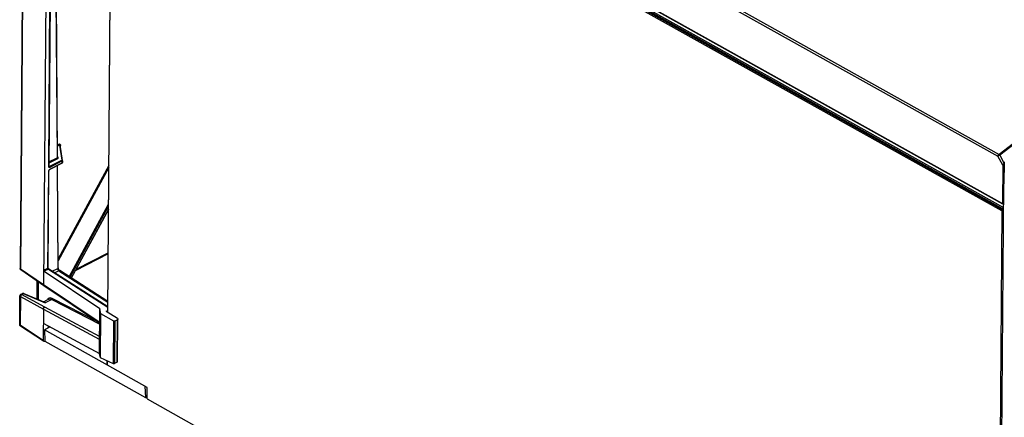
# Model space of a CAD drawing. Extents: x 0 to 420, y 0 to 297.
# Tile 35 of 51: x 350 to 377, y 89 to 100. Entities that reach past the tile are written whole.
import ezdxf

# ---------------------------------------------------------------- set-up
doc = ezdxf.new("R2010")
doc.units = 0
doc.header["$LTSCALE"] = 23.1
doc.layers.get('0').update_dxf_attribs({"linetype": 'CONTINUOUS'})
doc.layers.add('DATUM_AXIS', color=7, linetype='CONTINUOUS')
doc.layers.add('ROUNDS', color=7, linetype='CONTINUOUS')

msp = doc.modelspace()

# ---------------------------------------------------------------- linework, layer by layer
at = {"color": 7, "linetype": 'CONTINUOUS'}
for p, q in [((350.306, 107.393), (350.198, 92.875)), ((350.947, 106.932), (350.838, 92.427)), ((351.019, 100.188), (350.985, 95.664)), ((351.221, 95.919), (351.193, 100.299)), ((351.353, 95.823), (351.29, 96.252)), ((351.353, 95.823), (351.353, 95.824)), ((351.353, 95.82), (351.353, 95.769)), ((377.091, 95.792), (377.078, 95.192)), ((350.964, 92.892), (350.984, 95.546)), ((351.002, 95.576), (351.342, 95.751)), ((351.241, 92.894), (351.223, 95.69)), ((351.352, 95.762), (351.353, 95.765)), ((351.353, 95.765), (351.353, 95.769)), ((377.02, 87.414), (377.078, 95.192)), ((352.611, 94.486), (351.597, 92.612)), ((350.204, 92.851), (350.2, 92.859)), ((350.848, 92.404), (350.219, 92.834)), ((350.972, 92.87), (350.969, 92.874)), ((352.591, 91.824), (350.981, 92.86)), ((350.854, 92.799), (352.375, 91.778)), ((352.592, 91.972), (351.282, 92.815)), ((350.66, 92.043), (350.664, 92.529)), ((352.368, 91.382), (350.848, 92.404)), ((350.848, 92.404), (350.848, 92.404)), ((350.186, 91.342), (350.192, 92.124)), ((350.219, 92.168), (350.26, 92.189)), ((350.302, 92.19), (350.848, 91.966)), ((350.977, 92.035), (350.844, 91.967)), ((350.833, 91.76), (350.827, 90.908)), ((352.366, 90.553), (352.375, 91.778)), ((352.407, 91.636), (352.375, 91.778)), ((352.398, 90.429), (352.407, 91.636)), ((352.759, 91.437), (352.407, 91.636)), ((352.55, 91.71), (352.59, 91.73)), ((352.55, 91.71), (352.858, 91.512)), ((352.863, 90.327), (352.872, 91.492)), ((350.192, 91.318), (350.188, 91.326)), ((350.837, 90.883), (350.208, 91.3)), ((350.83, 91.379), (352.366, 90.553)), ((350.96, 91.309), (350.96, 91.245)), ((352.37, 91.373), (352.367, 91.386)), ((352.372, 91.36), (352.37, 91.373)), ((352.857, 91.472), (352.787, 91.436)), ((350.865, 91.195), (350.877, 90.884)), ((350.862, 90.884), (350.877, 90.891)), ((350.877, 90.884), (353.621, 89.35)), ((352.398, 90.429), (352.366, 90.553)), ((352.751, 90.272), (352.398, 90.429)), ((352.848, 90.309), (352.778, 90.273)), ((353.609, 89.66), (353.621, 89.35)), ((353.669, 89.307), (353.671, 89.625)), ((353.621, 89.35), (353.669, 89.375)), ((353.669, 89.307), (357.118, 87.379))]:
    msp.add_line(p, q, dxfattribs=at)
at = {"color": 9, "linetype": 'CONTINUOUS'}
for p, q in [((350.319, 107.384), (350.21, 92.858)), ((350.979, 95.657), (351.013, 100.18)), ((351.178, 100.291), (351.206, 95.899)), ((351.219, 96.252), (351.26, 96.273)), ((351.273, 96.248), (351.219, 96.22)), ((351.273, 96.248), (351.334, 95.837)), ((351.293, 96.256), (351.297, 96.258)), ((351.297, 96.258), (351.296, 96.212)), ((350.986, 95.786), (351.206, 95.899)), ((351.219, 95.875), (350.986, 95.754)), ((350.994, 95.662), (351.334, 95.837)), ((351.347, 95.813), (351.007, 95.638)), ((351.221, 95.928), (351.222, 95.928)), ((351.236, 95.915), (351.222, 95.928)), ((351.347, 95.761), (351.347, 95.813)), ((351.353, 95.82), (351.353, 95.818)), ((350.958, 92.884), (350.978, 95.538)), ((350.982, 95.557), (350.978, 95.538)), ((350.979, 95.657), (350.984, 95.661)), ((350.993, 95.575), (350.982, 95.557)), ((350.984, 95.661), (350.985, 95.664)), ((350.987, 95.661), (350.984, 95.662)), ((350.994, 95.662), (350.985, 95.668)), ((350.994, 95.662), (350.987, 95.661)), ((351.007, 95.586), (350.993, 95.575)), ((351.007, 95.586), (351.347, 95.761)), ((351.207, 95.682), (351.225, 92.875)), ((352.62, 95.691), (351.239, 93.137)), ((352.62, 95.632), (351.239, 93.08)), ((351.342, 95.751), (351.345, 95.754)), ((351.345, 95.754), (351.346, 95.756)), ((351.346, 95.756), (351.347, 95.758)), ((351.347, 95.758), (351.347, 95.761)), ((351.54, 92.649), (352.612, 94.632)), ((351.563, 92.634), (352.612, 94.573)), ((352.611, 94.495), (351.594, 92.614)), ((352.602, 93.273), (351.706, 92.812)), ((351.729, 92.856), (352.602, 93.305)), ((350.838, 92.427), (350.21, 92.858)), ((350.841, 92.824), (350.958, 92.884)), ((350.971, 92.86), (350.854, 92.799)), ((350.971, 92.86), (352.591, 91.817)), ((351.077, 92.798), (351.225, 92.875)), ((351.257, 92.814), (351.143, 92.756)), ((351.257, 92.814), (352.592, 91.955)), ((350.691, 92.511), (350.687, 92.032)), ((352.361, 91.405), (350.838, 92.427)), ((350.204, 92.106), (350.198, 91.324)), ((350.204, 92.106), (350.833, 91.76)), ((350.281, 92.187), (350.24, 92.166)), ((350.869, 91.821), (350.24, 92.166)), ((350.281, 92.187), (350.885, 91.939)), ((351.06, 92.029), (350.885, 91.939)), ((351.06, 92.029), (352.372, 91.356)), ((352.323, 91.412), (351.074, 92.054)), ((350.833, 91.76), (352.357, 90.939)), ((352.369, 91.013), (350.869, 91.821)), ((350.827, 90.908), (350.198, 91.324)), ((351.013, 91.273), (351.015, 91.28)), ((352.361, 91.405), (352.364, 91.388)), ((352.364, 91.388), (352.368, 91.383)), ((352.751, 90.272), (352.759, 91.437)), ((352.787, 91.436), (352.778, 90.273)), ((352.848, 90.309), (352.857, 91.472)), ((352.369, 90.979), (352.367, 90.975))]:
    msp.add_line(p, q, dxfattribs=at)
for points in [[(351.26, 96.273), (351.275, 96.278), (351.286, 96.276), (351.294, 96.269), (351.297, 96.258)], [(351.273, 96.248), (351.267, 96.255), (351.262, 96.263), (351.26, 96.273)], [(351.273, 96.248), (351.277, 96.252), (351.28, 96.254), (351.283, 96.256), (351.286, 96.256), (351.288, 96.256), (351.289, 96.255), (351.29, 96.253), (351.29, 96.252)], [(351.29, 96.251), (351.291, 96.253), (351.293, 96.256)], [(351.221, 95.918), (351.219, 95.911), (351.206, 95.899)], [(351.219, 95.875), (351.213, 95.881), (351.208, 95.889), (351.206, 95.899)], [(351.219, 95.875), (351.235, 95.887), (351.241, 95.901), (351.236, 95.915)], [(351.344, 95.827), (351.341, 95.831), (351.337, 95.834), (351.334, 95.837)], [(351.334, 95.837), (351.34, 95.836), (351.346, 95.834), (351.35, 95.83)], [(351.347, 95.813), (351.347, 95.817), (351.346, 95.822), (351.344, 95.827)], [(351.353, 95.818), (351.351, 95.815), (351.347, 95.813)], [(351.35, 95.83), (351.352, 95.827), (351.353, 95.824), (351.353, 95.824)], [(350.984, 95.546), (350.983, 95.543), (350.978, 95.538)], [(351.007, 95.638), (350.993, 95.635), (350.983, 95.642), (350.979, 95.657)], [(351.007, 95.638), (351.006, 95.647), (351.001, 95.656), (350.994, 95.662)], [(351.007, 95.586), (351.005, 95.579), (351.002, 95.576)], [(351.347, 95.761), (351.351, 95.764), (351.353, 95.767), (351.353, 95.769)], [(350.198, 92.875), (350.199, 92.87), (350.21, 92.858)], [(350.21, 92.858), (350.214, 92.839), (350.219, 92.834)], [(350.964, 92.892), (350.963, 92.889), (350.958, 92.884)], [(350.958, 92.884), (350.96, 92.875), (350.964, 92.866), (350.971, 92.86)], [(350.971, 92.86), (350.978, 92.861), (350.981, 92.86)], [(351.225, 92.875), (351.238, 92.886), (351.241, 92.894)], [(351.225, 92.875), (351.23, 92.852), (351.241, 92.83), (351.257, 92.814)], [(351.282, 92.815), (351.275, 92.818), (351.257, 92.814)], [(350.204, 92.106), (350.193, 92.118), (350.192, 92.124)], [(350.24, 92.166), (350.222, 92.152), (350.209, 92.13), (350.204, 92.106)], [(350.219, 92.168), (350.224, 92.169), (350.24, 92.166)], [(350.281, 92.187), (350.264, 92.19), (350.26, 92.189)], [(350.302, 92.19), (350.298, 92.191), (350.281, 92.187)], [(350.988, 92.063), (350.957, 92.039), (350.947, 92.02)], [(350.977, 92.035), (350.982, 92.038), (351.019, 92.043), (351.06, 92.029)], [(351.074, 92.054), (351.029, 92.068), (350.988, 92.063)], [(351.074, 92.054), (351.073, 92.044), (351.068, 92.035), (351.06, 92.029)], [(350.848, 91.967), (350.855, 91.968), (350.864, 91.964), (350.874, 91.954), (350.885, 91.939)], [(350.848, 91.966), (350.853, 91.963), (350.868, 91.953), (350.885, 91.939)], [(350.186, 91.342), (350.187, 91.336), (350.198, 91.324)], [(350.198, 91.324), (350.203, 91.306), (350.208, 91.3)], [(352.367, 90.975), (352.36, 90.957), (352.357, 90.939)]]:
    msp.add_lwpolyline(points, dxfattribs=at)
at = {"color": 7, "linetype": 'CONTINUOUS'}
for points in [[(351.353, 95.82), (351.353, 95.821), (351.353, 95.823), (351.353, 95.823)], [(350.984, 95.546), (350.984, 95.548), (350.985, 95.552), (350.986, 95.555), (350.988, 95.559), (350.99, 95.563), (350.992, 95.567), (350.995, 95.57), (350.997, 95.573), (351, 95.575), (351.002, 95.576)], [(350.986, 95.66), (350.985, 95.661), (350.985, 95.663), (350.985, 95.664)], [(351.342, 95.751), (351.345, 95.753), (351.348, 95.756)], [(351.348, 95.756), (351.35, 95.758), (351.352, 95.762)], [(350.2, 92.859), (350.198, 92.867), (350.198, 92.875)], [(350.219, 92.834), (350.214, 92.838), (350.208, 92.844), (350.204, 92.851)], [(350.841, 92.824), (350.843, 92.815), (350.847, 92.806), (350.854, 92.799)], [(350.969, 92.874), (350.967, 92.878), (350.966, 92.882), (350.965, 92.886), (350.964, 92.889), (350.964, 92.892)], [(350.981, 92.86), (350.979, 92.861), (350.977, 92.863), (350.974, 92.866), (350.972, 92.87)], [(351.282, 92.815), (351.278, 92.818), (351.273, 92.822), (351.268, 92.827), (351.263, 92.834), (351.258, 92.841), (351.253, 92.849), (351.249, 92.858), (351.246, 92.866), (351.243, 92.875), (351.242, 92.882), (351.241, 92.889), (351.241, 92.894)], [(350.838, 92.427), (350.842, 92.409), (350.848, 92.404)], [(350.219, 92.168), (350.213, 92.164), (350.207, 92.159), (350.202, 92.153), (350.197, 92.146), (350.194, 92.138), (350.192, 92.13), (350.192, 92.124)], [(350.26, 92.189), (350.263, 92.19), (350.271, 92.193)], [(350.271, 92.193), (350.279, 92.194), (350.286, 92.194)], [(350.286, 92.194), (350.294, 92.193), (350.302, 92.19)], [(350.833, 91.76), (350.838, 91.784), (350.851, 91.806), (350.869, 91.821)], [(352.872, 91.492), (352.87, 91.484), (352.857, 91.472)], [(352.858, 91.512), (352.87, 91.498), (352.872, 91.492)], [(350.188, 91.326), (350.187, 91.334), (350.186, 91.342)], [(350.208, 91.3), (350.202, 91.305), (350.196, 91.311), (350.192, 91.318)], [(352.367, 91.386), (352.366, 91.388), (352.361, 91.405)], [(352.787, 91.436), (352.778, 91.433), (352.768, 91.434), (352.759, 91.437)], [(352.357, 90.939), (352.363, 90.948), (352.367, 90.957)], [(352.367, 90.957), (352.367, 90.959), (352.369, 90.97)], [(350.837, 90.883), (350.832, 90.889), (350.827, 90.908)], [(350.862, 90.884), (350.844, 90.881), (350.837, 90.883)], [(352.778, 90.273), (352.769, 90.27), (352.759, 90.27), (352.751, 90.272)], [(352.863, 90.327), (352.861, 90.32), (352.848, 90.309)]]:
    msp.add_lwpolyline(points, dxfattribs=at)
at = {"layer": 'DATUM_AXIS', "color": 7, "linetype": 'CONTINUOUS'}
msp.add_line((351.02, 91.277), (350.865, 91.195), dxfattribs=at)
at = {"layer": 'ROUNDS', "color": 9, "linetype": 'CONTINUOUS'}
for p, q in [((352.776, 109.503), (376.948, 95.994)), ((352.731, 109.457), (376.914, 95.942)), ((352.721, 108.241), (377.038, 94.651)), ((377.022, 94.448), (352.72, 108.03)), ((377.04, 94.478), (352.738, 108.06)), ((352.774, 108.078), (377.073, 94.499)), ((352.792, 108.109), (377.073, 94.539)), ((352.597, 91.68), (352.708, 106.451)), ((377.046, 95.702), (376.914, 95.942)), ((376.948, 95.994), (376.949, 95.995)), ((376.957, 95.975), (376.965, 95.98)), ((377.09, 95.753), (376.965, 95.98)), ((377.046, 95.702), (377.038, 94.651)), ((377.022, 94.448), (376.889, 76.65)), ((352.586, 90.231), (352.587, 90.345))]:
    msp.add_line(p, q, dxfattribs=at)
at = {"layer": 'ROUNDS', "color": 7, "linetype": 'CONTINUOUS'}
for p, q in [((352.727, 108.228), (377.044, 94.639)), ((352.59, 91.684), (352.701, 106.461)), ((352.581, 90.236), (350.865, 91.195)), ((352.579, 90.241), (352.58, 90.348)), ((353.671, 89.625), (352.586, 90.231))]:
    msp.add_line(p, q, dxfattribs=at)
at = {"layer": 'ROUNDS', "color": 9, "linetype": 'CONTINUOUS'}
for points in [[(376.949, 95.995), (377.818, 96.66), (378.691, 97.306), (379.567, 97.932), (380.446, 98.537), (381.327, 99.121), (382.21, 99.684)], [(376.965, 95.98), (377.834, 96.646), (378.707, 97.291), (379.582, 97.917), (380.461, 98.522), (381.342, 99.106), (382.225, 99.668)], [(376.914, 95.942), (376.916, 95.948), (376.918, 95.954), (376.921, 95.96), (376.924, 95.967), (376.928, 95.973), (376.933, 95.979), (376.938, 95.985), (376.943, 95.99), (376.948, 95.994)], [(376.914, 95.942), (376.918, 95.945), (376.922, 95.949), (376.927, 95.953), (376.933, 95.958), (376.938, 95.962), (376.944, 95.967), (376.951, 95.971), (376.957, 95.975)], [(376.948, 95.994), (376.952, 95.991), (376.956, 95.987), (376.959, 95.983), (376.963, 95.978)], [(376.949, 95.995), (376.953, 95.992), (376.958, 95.988), (376.962, 95.984), (376.965, 95.98)], [(377.09, 95.75), (377.085, 95.747), (377.079, 95.743), (377.074, 95.738), (377.068, 95.732), (377.062, 95.726), (377.057, 95.72), (377.053, 95.714), (377.049, 95.708), (377.046, 95.702)], [(377.088, 95.702), (377.084, 95.7), (377.078, 95.698), (377.073, 95.698), (377.067, 95.697), (377.061, 95.698), (377.055, 95.699), (377.05, 95.7), (377.046, 95.702)], [(377.089, 95.711), (377.089, 95.71), (377.088, 95.706), (377.088, 95.702)], [(377.022, 94.448), (377.023, 94.452), (377.024, 94.457), (377.025, 94.461), (377.028, 94.466), (377.03, 94.47), (377.034, 94.473), (377.037, 94.476), (377.04, 94.478)], [(377.072, 94.441), (377.065, 94.44), (377.058, 94.44), (377.05, 94.44), (377.042, 94.441), (377.035, 94.443), (377.028, 94.445), (377.022, 94.448)], [(377.038, 94.651), (377.042, 94.649), (377.046, 94.648), (377.051, 94.647), (377.056, 94.646), (377.062, 94.646), (377.067, 94.647), (377.072, 94.647), (377.074, 94.648)], [(377.038, 94.651), (377.038, 94.647), (377.039, 94.644), (377.041, 94.641), (377.043, 94.639), (377.044, 94.639)], [(377.073, 94.476), (377.069, 94.475), (377.066, 94.475), (377.062, 94.474), (377.058, 94.474), (377.054, 94.474), (377.05, 94.475), (377.047, 94.476), (377.043, 94.477), (377.04, 94.478)]]:
    msp.add_lwpolyline(points, dxfattribs=at)
at = {"layer": 'ROUNDS', "color": 7, "linetype": 'CONTINUOUS'}
for points in [[(377.074, 94.638), (377.069, 94.636), (377.064, 94.635), (377.059, 94.635), (377.053, 94.635), (377.048, 94.636), (377.044, 94.639)], [(352.581, 90.236), (352.58, 90.238), (352.579, 90.241)], [(352.586, 90.231), (352.584, 90.233), (352.582, 90.234), (352.581, 90.236)]]:
    msp.add_lwpolyline(points, dxfattribs=at)

doc.saveas('drawing.dxf')
